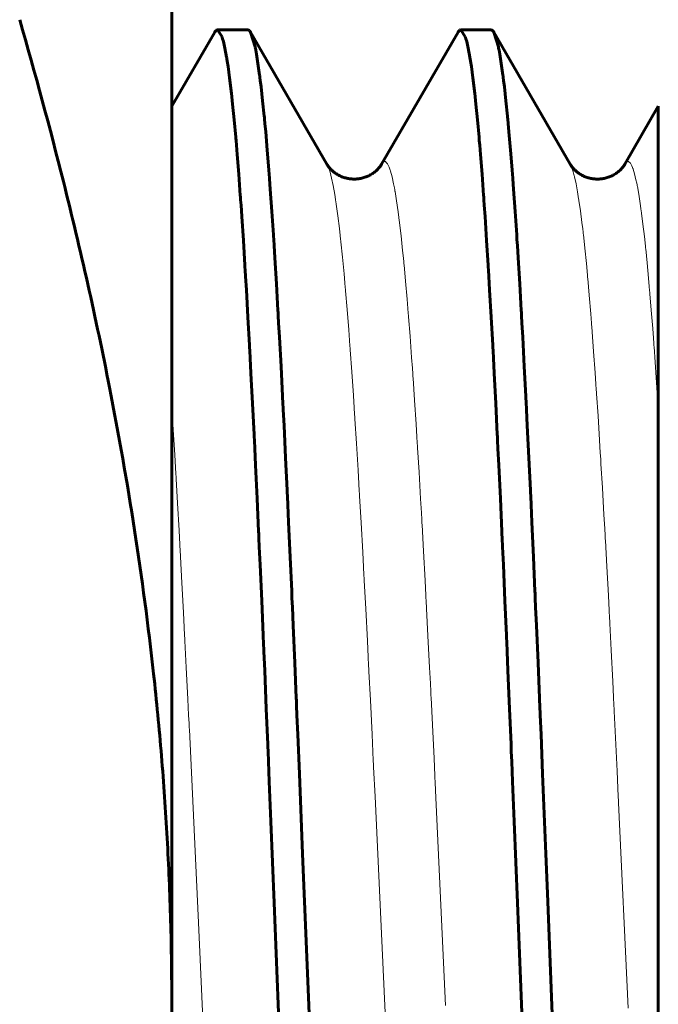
# Model space of a CAD drawing. Header units: millimetres. Extents: x 0 to 297, y 0 to 420.
# Tile 10 of 23: x 265.37 to 266.68, y 116.3 to 118.32. Entities that reach past the tile are written whole.
import ezdxf

# ---------------------------------------------------------------- set-up
doc = ezdxf.new("R2010")
doc.units = ezdxf.units.MM
doc.linetypes.add('K5LT_BASIC', pattern=[0])
doc.linetypes.add('K5LT_THIN', pattern=[0])
doc.layers.add('Системный слой', color=7, linetype='Continuous')

# ---------------------------------------------------------------- blocks, each defined once
blk = doc.blocks.new('U20')
at = {"layer": 'Системный слой', "color": 150, "linetype": 'K5LT_BASIC', "lineweight": 60, "true_color": 0x0080ff}
for p, q in [((265.7708, 118.2945), (265.7726, 118.2972)), ((265.7726, 118.2972), (265.7736, 118.2981)), ((265.7736, 118.2982), (265.7738, 118.2983)), ((265.7736, 118.2981), (265.7736, 118.2982)), ((265.7738, 118.2983), (265.774, 118.2985)), ((265.774, 118.2985), (265.7745, 118.2988)), ((265.7745, 118.2988), (265.7756, 118.2992)), ((265.7756, 118.2992), (265.7763, 118.2993)), ((265.7763, 118.2993), (265.7858, 118.285)), ((265.7858, 118.285), (265.786, 118.2845)), ((265.786, 118.2845), (265.7863, 118.2832)), ((265.7863, 118.2832), (265.7871, 118.2807)), ((266.2708, 118.2945), (266.2726, 118.2972)), ((266.2726, 118.2972), (266.2736, 118.2981)), ((266.2736, 118.2982), (266.2738, 118.2983)), ((266.2736, 118.2981), (266.2736, 118.2982)), ((266.2738, 118.2983), (266.274, 118.2985)), ((266.274, 118.2985), (266.2745, 118.2988)), ((266.2745, 118.2988), (266.2756, 118.2992)), ((266.2756, 118.2992), (266.2763, 118.2993)), ((266.2763, 118.2993), (266.2858, 118.285)), ((266.2858, 118.285), (266.286, 118.2845)), ((266.286, 118.2845), (266.2863, 118.2832)), ((266.2863, 118.2832), (266.2871, 118.2807)), ((265.7871, 118.2807), (265.7887, 118.275)), ((265.7887, 118.275), (265.7918, 118.2614)), ((266.2871, 118.2807), (266.2887, 118.275)), ((266.2887, 118.275), (266.2918, 118.2614)), ((265.7918, 118.2614), (265.7952, 118.2431)), ((265.7952, 118.2431), (265.7954, 118.2419)), ((265.7954, 118.2419), (265.7958, 118.2395)), ((266.2918, 118.2614), (266.2952, 118.2431)), ((266.2952, 118.2431), (266.2954, 118.2419)), ((266.2954, 118.2419), (266.2958, 118.2395)), ((265.7958, 118.2395), (265.7966, 118.2345)), ((265.7966, 118.2345), (265.7982, 118.224)), ((265.7982, 118.224), (265.8014, 118.2007)), ((266.2958, 118.2395), (266.2966, 118.2345)), ((266.2966, 118.2345), (266.2982, 118.224)), ((266.2982, 118.224), (266.3014, 118.2007)), ((265.8014, 118.2007), (265.8046, 118.174)), ((266.3014, 118.2007), (266.3046, 118.174)), ((265.8046, 118.174), (265.8048, 118.1722)), ((265.8048, 118.1722), (265.8052, 118.1687)), ((265.8052, 118.1687), (265.806, 118.1615)), ((265.806, 118.1615), (265.8076, 118.1465)), ((266.3046, 118.174), (266.3048, 118.1722)), ((266.3048, 118.1722), (266.3052, 118.1687)), ((266.3052, 118.1687), (266.306, 118.1615)), ((266.306, 118.1615), (266.3076, 118.1465)), ((265.8076, 118.1465), (265.8108, 118.1142)), ((266.3076, 118.1465), (266.3108, 118.1142)), ((265.8108, 118.1142), (265.814, 118.0788)), ((266.3108, 118.1142), (266.314, 118.0788)), ((265.814, 118.0788), (265.8142, 118.0765)), ((265.8142, 118.0765), (265.8146, 118.0718)), ((265.8146, 118.0718), (265.8154, 118.0624)), ((265.8154, 118.0624), (265.817, 118.0431)), ((266.314, 118.0788), (266.3142, 118.0765)), ((266.3142, 118.0765), (266.3146, 118.0718)), ((266.3146, 118.0718), (266.3154, 118.0624)), ((266.3154, 118.0624), (266.317, 118.0431)), ((265.817, 118.0431), (265.8202, 118.0023)), ((266.317, 118.0431), (266.3202, 118.0023)), ((265.8202, 118.0023), (265.8234, 117.9587)), ((266.3202, 118.0023), (266.3234, 117.9587)), ((265.8234, 117.9587), (265.8236, 117.9559)), ((266.3234, 117.9587), (266.3236, 117.9559)), ((265.8236, 117.9559), (265.824, 117.9502)), ((265.824, 117.9502), (265.8248, 117.9388)), ((265.8248, 117.9388), (265.8264, 117.9154)), ((266.3236, 117.9559), (266.324, 117.9502)), ((266.324, 117.9502), (266.3248, 117.9388)), ((266.3248, 117.9388), (266.3264, 117.9154)), ((265.8264, 117.9154), (265.8296, 117.8666)), ((266.3264, 117.9154), (266.3296, 117.8666)), ((265.8296, 117.8666), (265.8328, 117.8155)), ((266.3296, 117.8666), (266.3328, 117.8155)), ((265.8328, 117.8155), (265.833, 117.8122)), ((265.833, 117.8122), (265.8334, 117.8056)), ((265.8334, 117.8056), (265.8342, 117.7922)), ((266.3328, 117.8155), (266.333, 117.8122)), ((266.333, 117.8122), (266.3334, 117.8056)), ((266.3334, 117.8056), (266.3342, 117.7922)), ((265.8342, 117.7922), (265.8358, 117.765)), ((266.3342, 117.7922), (266.3358, 117.765)), ((265.8358, 117.765), (265.839, 117.7088)), ((266.3358, 117.765), (266.339, 117.7088)), ((265.839, 117.7088), (265.8422, 117.6512)), ((266.339, 117.7088), (266.3422, 117.6512)), ((265.8422, 117.6512), (265.8424, 117.6474)), ((265.8424, 117.6474), (265.8428, 117.6399)), ((265.8428, 117.6399), (265.8436, 117.6248)), ((266.3422, 117.6512), (266.3424, 117.6474)), ((266.3424, 117.6474), (266.3428, 117.6399)), ((266.3428, 117.6399), (266.3436, 117.6248)), ((265.8436, 117.6248), (265.8452, 117.5941)), ((266.3436, 117.6248), (266.3452, 117.5941)), ((265.8452, 117.5941), (265.8485, 117.5312)), ((266.3452, 117.5941), (266.3485, 117.5312)), ((265.8485, 117.5312), (265.8516, 117.4679)), ((266.3485, 117.5312), (266.3516, 117.4679)), ((265.8516, 117.4679), (265.8518, 117.4638)), ((265.8518, 117.4638), (265.8522, 117.4555)), ((265.8522, 117.4555), (265.853, 117.4388)), ((266.3516, 117.4679), (266.3518, 117.4638)), ((266.3518, 117.4638), (266.3522, 117.4555)), ((266.3522, 117.4555), (266.353, 117.4388)), ((265.853, 117.4388), (265.8546, 117.405)), ((266.353, 117.4388), (266.3546, 117.405)), ((265.8546, 117.405), (265.8579, 117.3362)), ((266.3546, 117.405), (266.3579, 117.3362)), ((265.8579, 117.3362), (265.861, 117.2684)), ((266.3579, 117.3362), (266.361, 117.2684)), ((265.861, 117.2684), (265.8612, 117.2639)), ((265.8612, 117.2639), (265.8616, 117.2549)), ((265.8616, 117.2549), (265.8624, 117.2368)), ((266.361, 117.2684), (266.3612, 117.2639)), ((266.3612, 117.2639), (266.3616, 117.2549)), ((266.3616, 117.2549), (266.3624, 117.2368)), ((265.8624, 117.2368), (265.8641, 117.2003)), ((266.3624, 117.2368), (266.3641, 117.2003)), ((265.8641, 117.2003), (265.8673, 117.1263)), ((266.3641, 117.2003), (266.3673, 117.1263)), ((265.8673, 117.1263), (265.8704, 117.0553)), ((266.3673, 117.1263), (266.3704, 117.0553)), ((265.8704, 117.0553), (265.8706, 117.0505)), ((265.8706, 117.0505), (265.871, 117.0409)), ((266.3704, 117.0553), (266.3706, 117.0505)), ((266.3706, 117.0505), (266.371, 117.0409)), ((265.871, 117.0409), (265.8719, 117.0216)), ((266.371, 117.0409), (266.3719, 117.0216)), ((265.8719, 117.0216), (265.8735, 116.9827)), ((266.3719, 117.0216), (266.3735, 116.9827)), ((265.8735, 116.9827), (265.8768, 116.9042)), ((266.3735, 116.9827), (266.3768, 116.9042)), ((265.8768, 116.9042), (265.8798, 116.8317)), ((266.3768, 116.9042), (266.3798, 116.8317)), ((265.8798, 116.8317), (265.88, 116.8266)), ((265.88, 116.8266), (265.8804, 116.8164)), ((266.3798, 116.8317), (266.38, 116.8266)), ((266.38, 116.8266), (266.3804, 116.8164)), ((265.8804, 116.8164), (265.8813, 116.796)), ((266.3804, 116.8164), (266.3813, 116.796)), ((265.8813, 116.796), (265.883, 116.755)), ((266.3813, 116.796), (266.383, 116.755)), ((265.883, 116.755), (265.8863, 116.6725)), ((266.383, 116.755), (266.3863, 116.6725)), ((265.8863, 116.6725), (265.893, 116.5055)), ((266.3863, 116.6725), (266.393, 116.5055)), ((265.893, 116.5055), (265.9034, 116.2456)), ((266.393, 116.5055), (266.4034, 116.2456))]:
    blk.add_line(p, q, dxfattribs=at)
blk = doc.blocks.new('U21')
at = {"layer": 'Системный слой', "color": 150, "linetype": 'K5LT_BASIC', "lineweight": 60, "true_color": 0x0080ff}
for p, q in [((265.8388, 118.2993), (265.8406, 118.2987)), ((265.8406, 118.2987), (265.8415, 118.2981)), ((265.8415, 118.2981), (265.8416, 118.298)), ((265.8416, 118.298), (265.8417, 118.2979)), ((265.8417, 118.2979), (265.842, 118.2976)), ((265.842, 118.2976), (265.8425, 118.297)), ((265.8425, 118.297), (265.8436, 118.2956)), ((265.8436, 118.2956), (265.8442, 118.2945)), ((265.8442, 118.2945), (265.8537, 118.264)), ((266.3388, 118.2993), (266.3406, 118.2987)), ((266.3406, 118.2987), (266.3415, 118.2981)), ((266.3415, 118.2981), (266.3416, 118.298)), ((266.3416, 118.298), (266.3417, 118.2979)), ((266.3417, 118.2979), (266.342, 118.2976)), ((266.342, 118.2976), (266.3425, 118.297)), ((266.3425, 118.297), (266.3436, 118.2956)), ((266.3436, 118.2956), (266.3442, 118.2945)), ((266.3442, 118.2945), (266.3537, 118.264)), ((265.8537, 118.264), (265.8539, 118.263)), ((265.8539, 118.263), (265.8543, 118.2612)), ((266.3537, 118.264), (266.3539, 118.263)), ((266.3539, 118.263), (266.3543, 118.2612)), ((265.8543, 118.2612), (265.8551, 118.2573)), ((265.8551, 118.2573), (265.8566, 118.249)), ((265.8566, 118.249), (265.8597, 118.2302)), ((266.3543, 118.2612), (266.3551, 118.2573)), ((266.3551, 118.2573), (266.3566, 118.249)), ((266.3566, 118.249), (266.3597, 118.2302)), ((265.8597, 118.2302), (265.8631, 118.2061)), ((266.3597, 118.2302), (266.3631, 118.2061)), ((265.8631, 118.2061), (265.8633, 118.2046)), ((265.8633, 118.2046), (265.8637, 118.2015)), ((265.8637, 118.2015), (265.8645, 118.1952)), ((266.3631, 118.2061), (266.3633, 118.2046)), ((266.3633, 118.2046), (266.3637, 118.2015)), ((266.3637, 118.2015), (266.3645, 118.1952)), ((265.8645, 118.1952), (265.8661, 118.1821)), ((265.8661, 118.1821), (265.8693, 118.1535)), ((266.3645, 118.1952), (266.3661, 118.1821)), ((266.3661, 118.1821), (266.3693, 118.1535)), ((265.8693, 118.1535), (265.8726, 118.1217)), ((266.3693, 118.1535), (266.3726, 118.1217)), ((265.8726, 118.1217), (265.8728, 118.1196)), ((266.3726, 118.1217), (266.3728, 118.1196)), ((265.8728, 118.1196), (265.8732, 118.1154)), ((265.8732, 118.1154), (265.874, 118.1069)), ((265.874, 118.1069), (265.8756, 118.0893)), ((266.3728, 118.1196), (266.3732, 118.1154)), ((266.3732, 118.1154), (266.374, 118.1069)), ((266.374, 118.1069), (266.3756, 118.0893)), ((265.8756, 118.0893), (265.8787, 118.0521)), ((266.3756, 118.0893), (266.3787, 118.0521)), ((265.8787, 118.0521), (265.882, 118.0118)), ((266.3787, 118.0521), (266.382, 118.0118)), ((265.882, 118.0118), (265.8822, 118.0092)), ((265.8822, 118.0092), (265.8826, 118.004)), ((265.8826, 118.004), (265.8834, 117.9933)), ((266.382, 118.0118), (266.3822, 118.0092)), ((266.3822, 118.0092), (266.3826, 118.004)), ((266.3826, 118.004), (266.3834, 117.9933)), ((265.8834, 117.9933), (265.885, 117.9716)), ((266.3834, 117.9933), (266.385, 117.9716)), ((265.885, 117.9716), (265.8882, 117.9261)), ((266.385, 117.9716), (266.3882, 117.9261)), ((265.8882, 117.9261), (265.8914, 117.878)), ((266.3882, 117.9261), (266.3914, 117.878)), ((265.8914, 117.878), (265.8916, 117.8749)), ((266.3914, 117.878), (266.3916, 117.8749)), ((265.8916, 117.8749), (265.892, 117.8687)), ((265.892, 117.8687), (265.8928, 117.8561)), ((266.3916, 117.8749), (266.392, 117.8687)), ((266.392, 117.8687), (266.3928, 117.8561)), ((265.8928, 117.8561), (265.8944, 117.8305)), ((266.3928, 117.8561), (266.3944, 117.8305)), ((265.8944, 117.8305), (265.8976, 117.7773)), ((266.3944, 117.8305), (266.3976, 117.7773)), ((265.8976, 117.7773), (265.9008, 117.7223)), ((266.3976, 117.7773), (266.4008, 117.7223)), ((265.9008, 117.7223), (265.901, 117.7187)), ((265.901, 117.7187), (265.9014, 117.7115)), ((266.4008, 117.7223), (266.401, 117.7187)), ((266.401, 117.7187), (266.4014, 117.7115)), ((265.9014, 117.7115), (265.9022, 117.6971)), ((265.9022, 117.6971), (265.9038, 117.6679)), ((266.4014, 117.7115), (266.4022, 117.6971)), ((266.4022, 117.6971), (266.4038, 117.6679)), ((265.9038, 117.6679), (265.907, 117.6077)), ((266.4038, 117.6679), (266.407, 117.6077)), ((265.907, 117.6077), (265.9102, 117.5466)), ((266.407, 117.6077), (266.4102, 117.5466)), ((265.9102, 117.5466), (265.9104, 117.5426)), ((265.9104, 117.5426), (265.9108, 117.5347)), ((265.9108, 117.5347), (265.9116, 117.5186)), ((266.4102, 117.5466), (266.4104, 117.5426)), ((266.4104, 117.5426), (266.4108, 117.5347)), ((266.4108, 117.5347), (266.4116, 117.5186)), ((265.9116, 117.5186), (265.9132, 117.4861)), ((266.4116, 117.5186), (266.4132, 117.4861)), ((265.9132, 117.4861), (265.9164, 117.4196)), ((266.4132, 117.4861), (266.4164, 117.4196)), ((265.9164, 117.4196), (265.9196, 117.3536)), ((266.4164, 117.4196), (266.4196, 117.3536)), ((265.9196, 117.3536), (265.9198, 117.3492)), ((266.4196, 117.3536), (266.4198, 117.3492)), ((265.9198, 117.3492), (265.9202, 117.3405)), ((265.9202, 117.3405), (265.921, 117.323)), ((266.4198, 117.3492), (266.4202, 117.3405)), ((266.4202, 117.3405), (266.421, 117.323)), ((265.921, 117.323), (265.9226, 117.2876)), ((266.421, 117.323), (266.4226, 117.2876)), ((265.9226, 117.2876), (265.9259, 117.2156)), ((266.4226, 117.2876), (266.4259, 117.2156)), ((265.9259, 117.2156), (265.929, 117.1458)), ((266.4259, 117.2156), (266.429, 117.1458)), ((265.929, 117.1458), (265.9292, 117.1411)), ((265.9292, 117.1411), (265.9296, 117.1317)), ((265.9296, 117.1317), (265.9304, 117.1129)), ((266.429, 117.1458), (266.4292, 117.1411)), ((266.4292, 117.1411), (266.4296, 117.1317)), ((266.4296, 117.1317), (266.4304, 117.1129)), ((265.9304, 117.1129), (265.9321, 117.075)), ((266.4304, 117.1129), (266.4321, 117.075)), ((265.9321, 117.075), (265.9353, 116.9983)), ((266.4321, 117.075), (266.4353, 116.9983)), ((265.9353, 116.9983), (265.9384, 116.9262)), ((266.4353, 116.9983), (266.4384, 116.9262)), ((265.9384, 116.9262), (265.9386, 116.9212)), ((265.9386, 116.9212), (265.939, 116.9113)), ((265.939, 116.9113), (265.9398, 116.8913)), ((266.4384, 116.9262), (266.4386, 116.9212)), ((266.4386, 116.9212), (266.439, 116.9113)), ((266.439, 116.9113), (266.4398, 116.8913)), ((265.9398, 116.8913), (265.9415, 116.8512)), ((266.4398, 116.8913), (266.4415, 116.8512)), ((265.9415, 116.8512), (265.9448, 116.7703)), ((266.4415, 116.8512), (266.4448, 116.7703)), ((265.9448, 116.7703), (265.9515, 116.6062)), ((266.4448, 116.7703), (266.4515, 116.6062)), ((265.9515, 116.6062), (265.9554, 116.5085)), ((266.4515, 116.6062), (266.4554, 116.5085)), ((265.9554, 116.5085), (265.9633, 116.3119)), ((266.4554, 116.5085), (266.4633, 116.3119)), ((265.9633, 116.3119), (265.9789, 115.9202)), ((266.4633, 116.3119), (266.4789, 115.9202))]:
    blk.add_line(p, q, dxfattribs=at)
blk = doc.blocks.new('U30')
at = {"layer": 'Системный слой', "color": 7, "linetype": 'K5LT_THIN', "lineweight": 18}
for p, q in [((266.1167, 118.0272), (266.1137, 118.0232)), ((266.1199, 118.0286), (266.1167, 118.0272)), ((266.1215, 118.0284), (266.1199, 118.0286)), ((266.1223, 118.028), (266.1215, 118.0284)), ((266.1226, 118.0277), (266.1223, 118.028)), ((266.1228, 118.0275), (266.1226, 118.0277)), ((266.126, 118.0238), (266.1228, 118.0275)), ((266.1291, 118.0173), (266.126, 118.0238)), ((266.6165, 118.0269), (266.6137, 118.0232)), ((266.6194, 118.0286), (266.6165, 118.0269)), ((266.6209, 118.0285), (266.6194, 118.0286)), ((266.6216, 118.0283), (266.6209, 118.0285)), ((266.622, 118.0281), (266.6216, 118.0283)), ((266.6222, 118.028), (266.622, 118.0281)), ((266.6251, 118.0251), (266.6222, 118.028)), ((266.628, 118.0199), (266.6251, 118.0251)), ((266.6295, 118.0163), (266.628, 118.0199)), ((266.1307, 118.013), (266.1291, 118.0173)), ((266.1315, 118.0106), (266.1307, 118.013)), ((266.1319, 118.0094), (266.1315, 118.0106)), ((266.1321, 118.0087), (266.1319, 118.0094)), ((266.1352, 117.9971), (266.1321, 118.0087)), ((266.6302, 118.0144), (266.6295, 118.0163)), ((266.6306, 118.0133), (266.6302, 118.0144)), ((266.6308, 118.0128), (266.6306, 118.0133)), ((266.6337, 118.0032), (266.6308, 118.0128)), ((266.6366, 117.991), (266.6337, 118.0032)), ((266.1384, 117.9827), (266.1352, 117.9971)), ((266.14, 117.9745), (266.1384, 117.9827)), ((266.6381, 117.9841), (266.6366, 117.991)), ((266.6388, 117.9804), (266.6381, 117.9841)), ((266.6392, 117.9785), (266.6388, 117.9804)), ((266.6394, 117.9776), (266.6392, 117.9785)), ((266.1408, 117.9701), (266.14, 117.9745)), ((266.1412, 117.9679), (266.1408, 117.9701)), ((266.1414, 117.9668), (266.1412, 117.9679)), ((266.1445, 117.9475), (266.1414, 117.9668)), ((266.6423, 117.9613), (266.6394, 117.9776)), ((266.6452, 117.9425), (266.6423, 117.9613)), ((266.1477, 117.9253), (266.1445, 117.9475)), ((266.6467, 117.9322), (266.6452, 117.9425)), ((266.1492, 117.9133), (266.1477, 117.9253)), ((266.6475, 117.9268), (266.6467, 117.9322)), ((266.6478, 117.9241), (266.6475, 117.9268)), ((266.648, 117.9227), (266.6478, 117.9241)), ((266.6509, 117.9002), (266.648, 117.9227)), ((266.15, 117.9071), (266.1492, 117.9133)), ((266.1504, 117.9039), (266.15, 117.9071)), ((266.1506, 117.9023), (266.1504, 117.9039)), ((266.1537, 117.8756), (266.1506, 117.9023)), ((266.6538, 117.8748), (266.6509, 117.9002)), ((266.1569, 117.8461), (266.1537, 117.8756)), ((266.6553, 117.8612), (266.6538, 117.8748)), ((266.6561, 117.8543), (266.6553, 117.8612)), ((266.1585, 117.8303), (266.1569, 117.8461)), ((266.6564, 117.8507), (266.6561, 117.8543)), ((266.6566, 117.849), (266.6564, 117.8507)), ((266.6595, 117.8204), (266.6566, 117.849)), ((266.1593, 117.8223), (266.1585, 117.8303)), ((266.1597, 117.8182), (266.1593, 117.8223)), ((266.1599, 117.8161), (266.1597, 117.8182)), ((266.6624, 117.7887), (266.6595, 117.8204)), ((266.163, 117.7826), (266.1599, 117.8161)), ((266.1662, 117.7459), (266.163, 117.7826)), ((266.6639, 117.7721), (266.6624, 117.7887)), ((266.6647, 117.7636), (266.6639, 117.7721)), ((266.665, 117.7593), (266.6647, 117.7636)), ((266.6652, 117.7571), (266.665, 117.7593)), ((266.6681, 117.7229), (266.6652, 117.7571)), ((266.1677, 117.7267), (266.1662, 117.7459)), ((266.1685, 117.7169), (266.1677, 117.7267)), ((266.1689, 117.7119), (266.1685, 117.7169)), ((266.671, 117.6853), (266.6681, 117.7229)), ((266.1691, 117.7094), (266.1689, 117.7119)), ((266.1722, 117.6696), (266.1691, 117.7094)), ((266.6725, 117.6657), (266.671, 117.6853)), ((266.1754, 117.6262), (266.1722, 117.6696)), ((266.6733, 117.6557), (266.6725, 117.6657)), ((266.6736, 117.6507), (266.6733, 117.6557)), ((266.6738, 117.6482), (266.6736, 117.6507)), ((266.6825, 117.5221), (266.6738, 117.6482)), ((266.177, 117.6038), (266.1754, 117.6262)), ((266.1778, 117.5923), (266.177, 117.6038)), ((266.1782, 117.5866), (266.1778, 117.5923)), ((266.1784, 117.5837), (266.1782, 117.5866)), ((266.1815, 117.5383), (266.1784, 117.5837)), ((266.1847, 117.4887), (266.1815, 117.5383)), ((265.6854, 117.4773), (265.6825, 117.5221)), ((265.6885, 117.4263), (265.6854, 117.4773)), ((266.1863, 117.4632), (266.1847, 117.4887)), ((266.1871, 117.4503), (266.1863, 117.4632)), ((266.1875, 117.4438), (266.1871, 117.4503)), ((266.1877, 117.4406), (266.1875, 117.4438)), ((266.1907, 117.3904), (266.1877, 117.4406)), ((265.6901, 117.4002), (265.6885, 117.4263)), ((265.6909, 117.387), (265.6901, 117.4002)), ((265.6913, 117.3803), (265.6909, 117.387)), ((265.6915, 117.377), (265.6913, 117.3803)), ((265.6944, 117.3265), (265.6915, 117.377)), ((266.1939, 117.3353), (266.1907, 117.3904)), ((266.1955, 117.307), (266.1939, 117.3353)), ((265.6976, 117.2704), (265.6944, 117.3265)), ((266.1963, 117.2928), (266.1955, 117.307)), ((266.1967, 117.2856), (266.1963, 117.2928)), ((265.6991, 117.2418), (265.6976, 117.2704)), ((266.1969, 117.282), (266.1967, 117.2856)), ((266.1999, 117.2282), (266.1969, 117.282)), ((265.6999, 117.2273), (265.6991, 117.2418)), ((265.7003, 117.22), (265.6999, 117.2273)), ((265.7005, 117.2164), (265.7003, 117.22)), ((265.7034, 117.1629), (265.7005, 117.2164)), ((266.2031, 117.168), (266.1999, 117.2282)), ((265.7066, 117.1021), (265.7034, 117.1629)), ((266.2048, 117.1373), (266.2031, 117.168)), ((266.2056, 117.1218), (266.2048, 117.1373)), ((266.206, 117.1141), (266.2056, 117.1218)), ((266.2062, 117.1102), (266.206, 117.1141)), ((266.2091, 117.0541), (266.2062, 117.1102)), ((265.7082, 117.0712), (265.7066, 117.1021)), ((265.709, 117.0557), (265.7082, 117.0712)), ((265.7094, 117.0478), (265.709, 117.0557)), ((265.7096, 117.0439), (265.7094, 117.0478)), ((266.2124, 116.9893), (266.2091, 117.0541)), ((265.7124, 116.9889), (265.7096, 117.0439)), ((265.7156, 116.9238), (265.7124, 116.9889)), ((266.214, 116.9564), (266.2124, 116.9893)), ((266.2148, 116.9398), (266.214, 116.9564)), ((266.2152, 116.9315), (266.2148, 116.9398)), ((266.2154, 116.9274), (266.2152, 116.9315)), ((266.2182, 116.871), (266.2154, 116.9274)), ((265.7172, 116.8909), (265.7156, 116.9238)), ((265.718, 116.8743), (265.7172, 116.8909)), ((265.7184, 116.866), (265.718, 116.8743)), ((265.7186, 116.8618), (265.7184, 116.866)), ((266.2216, 116.8018), (266.2182, 116.871)), ((265.7381, 116.45), (265.7186, 116.8618)), ((266.2232, 116.7669), (266.2216, 116.8018)), ((266.2241, 116.7493), (266.2232, 116.7669)), ((266.2245, 116.7405), (266.2241, 116.7493)), ((266.2247, 116.7361), (266.2245, 116.7405)), ((266.2452, 116.2948), (266.2247, 116.7361)), ((265.7511, 116.167), (265.7381, 116.45))]:
    blk.add_line(p, q, dxfattribs=at)
blk = doc.blocks.new('U31')
at = {"layer": 'Системный слой', "color": 7, "linetype": 'K5LT_THIN', "lineweight": 18}
for p, q in [((266.0045, 118.0163), (266.0013, 118.0232)), ((266.5043, 118.0169), (266.5013, 118.0232)), ((266.0078, 118.0064), (266.0045, 118.0163)), ((266.0094, 118.0004), (266.0078, 118.0064)), ((266.0102, 117.9971), (266.0094, 118.0004)), ((266.5074, 118.0077), (266.5043, 118.0169)), ((266.5089, 118.0022), (266.5074, 118.0077)), ((266.5097, 117.9992), (266.5089, 118.0022)), ((266.5101, 117.9976), (266.5097, 117.9992)), ((266.0106, 117.9954), (266.0102, 117.9971)), ((266.0109, 117.9945), (266.0106, 117.9954)), ((266.0141, 117.979), (266.0109, 117.9945)), ((266.0174, 117.9607), (266.0141, 117.979)), ((266.5103, 117.9968), (266.5101, 117.9976)), ((266.5134, 117.9829), (266.5103, 117.9968)), ((266.5165, 117.9662), (266.5134, 117.9829)), ((266.019, 117.9504), (266.0174, 117.9607)), ((266.518, 117.9569), (266.5165, 117.9662)), ((266.0199, 117.945), (266.019, 117.9504)), ((266.0203, 117.9423), (266.0199, 117.945)), ((266.0205, 117.9409), (266.0203, 117.9423)), ((266.0237, 117.9173), (266.0205, 117.9409)), ((266.5188, 117.9521), (266.518, 117.9569)), ((266.5192, 117.9496), (266.5188, 117.9521)), ((266.5194, 117.9483), (266.5192, 117.9496)), ((266.5224, 117.9271), (266.5194, 117.9483)), ((266.5255, 117.9032), (266.5224, 117.9271)), ((266.027, 117.8907), (266.0237, 117.9173)), ((266.5271, 117.8903), (266.5255, 117.9032)), ((266.0286, 117.8764), (266.027, 117.8907)), ((266.5278, 117.8836), (266.5271, 117.8903)), ((266.5282, 117.8802), (266.5278, 117.8836)), ((266.5284, 117.8785), (266.5282, 117.8802)), ((266.5315, 117.8504), (266.5284, 117.8785)), ((266.0295, 117.869), (266.0286, 117.8764)), ((266.0299, 117.8653), (266.0295, 117.869)), ((266.0301, 117.8634), (266.0299, 117.8653)), ((266.0333, 117.832), (266.0301, 117.8634)), ((266.5346, 117.8194), (266.5315, 117.8504)), ((266.0366, 117.7976), (266.0333, 117.832)), ((266.5361, 117.803), (266.5346, 117.8194)), ((266.0383, 117.7795), (266.0366, 117.7976)), ((266.5369, 117.7946), (266.5361, 117.803)), ((266.0391, 117.7701), (266.0383, 117.7795)), ((266.5373, 117.7903), (266.5369, 117.7946)), ((266.5375, 117.7882), (266.5373, 117.7903)), ((266.5405, 117.7537), (266.5375, 117.7882)), ((266.0395, 117.7654), (266.0391, 117.7701)), ((266.0397, 117.763), (266.0395, 117.7654)), ((266.0429, 117.7245), (266.0397, 117.763)), ((266.5436, 117.716), (266.5405, 117.7537)), ((266.0462, 117.6827), (266.0429, 117.7245)), ((266.5452, 117.6963), (266.5436, 117.716)), ((266.546, 117.6863), (266.5452, 117.6963)), ((266.0479, 117.6609), (266.0462, 117.6827)), ((266.5463, 117.6812), (266.546, 117.6863)), ((266.5465, 117.6786), (266.5463, 117.6812)), ((266.5495, 117.6383), (266.5465, 117.6786)), ((266.0487, 117.6498), (266.0479, 117.6609)), ((266.0491, 117.6442), (266.0487, 117.6498)), ((266.0493, 117.6414), (266.0491, 117.6442)), ((266.0525, 117.5964), (266.0493, 117.6414)), ((266.5527, 117.5943), (266.5495, 117.6383)), ((266.0558, 117.5477), (266.0525, 117.5964)), ((266.5542, 117.5715), (266.5527, 117.5943)), ((266.555, 117.56), (266.5542, 117.5715)), ((266.5554, 117.5541), (266.555, 117.56)), ((266.5556, 117.5512), (266.5554, 117.5541)), ((266.0575, 117.5226), (266.0558, 117.5477)), ((266.5586, 117.5058), (266.5556, 117.5512)), ((266.0583, 117.5098), (266.0575, 117.5226)), ((266.0587, 117.5034), (266.0583, 117.5098)), ((266.0589, 117.5001), (266.0587, 117.5034)), ((266.0621, 117.4496), (266.0589, 117.5001)), ((266.5617, 117.456), (266.5586, 117.5058)), ((266.5633, 117.4304), (266.5617, 117.456)), ((266.0654, 117.3947), (266.0621, 117.4496)), ((266.5641, 117.4174), (266.5633, 117.4304)), ((266.5645, 117.4109), (266.5641, 117.4174)), ((266.0671, 117.3665), (266.0654, 117.3947)), ((266.5647, 117.4076), (266.5645, 117.4109)), ((266.5676, 117.3579), (266.5647, 117.4076)), ((266.0679, 117.3522), (266.0671, 117.3665)), ((266.0683, 117.345), (266.0679, 117.3522)), ((266.5707, 117.3028), (266.5676, 117.3579)), ((266.0685, 117.3414), (266.0683, 117.345)), ((266.0717, 117.2864), (266.0685, 117.3414)), ((266.5723, 117.2746), (266.5707, 117.3028)), ((266.075, 117.2258), (266.0717, 117.2864)), ((266.5731, 117.2604), (266.5723, 117.2746)), ((266.5735, 117.2532), (266.5731, 117.2604)), ((266.5737, 117.2497), (266.5735, 117.2532)), ((266.5766, 117.1967), (266.5737, 117.2497)), ((266.0767, 117.1949), (266.075, 117.2258)), ((266.0775, 117.1792), (266.0767, 117.1949)), ((266.5798, 117.1368), (266.5766, 117.1967)), ((266.078, 117.1714), (266.0775, 117.1792)), ((266.0782, 117.1675), (266.078, 117.1714)), ((266.0812, 117.1094), (266.0782, 117.1675)), ((266.5814, 117.1063), (266.5798, 117.1368)), ((266.0846, 117.0437), (266.0812, 117.1094)), ((266.5822, 117.091), (266.5814, 117.1063)), ((266.5826, 117.0833), (266.5822, 117.091)), ((266.5828, 117.0794), (266.5826, 117.0833)), ((266.5856, 117.0246), (266.5828, 117.0794)), ((266.0863, 117.0103), (266.0846, 117.0437)), ((266.0871, 116.9935), (266.0863, 117.0103)), ((266.5888, 116.9603), (266.5856, 117.0246)), ((266.0876, 116.9851), (266.0871, 116.9935)), ((266.0878, 116.9809), (266.0876, 116.9851)), ((266.0907, 116.9216), (266.0878, 116.9809)), ((266.5904, 116.9278), (266.5888, 116.9603)), ((266.5912, 116.9114), (266.5904, 116.9278)), ((266.0942, 116.8513), (266.0907, 116.9216)), ((266.5916, 116.9032), (266.5912, 116.9114)), ((266.5918, 116.8991), (266.5916, 116.9032)), ((266.5945, 116.8443), (266.5918, 116.8991)), ((266.0959, 116.8157), (266.0942, 116.8513)), ((266.5978, 116.7759), (266.5945, 116.8443)), ((266.0967, 116.7978), (266.0959, 116.8157)), ((266.0972, 116.7888), (266.0967, 116.7978)), ((266.0974, 116.7844), (266.0972, 116.7888)), ((266.1003, 116.7239), (266.0974, 116.7844)), ((266.5994, 116.7414), (266.5978, 116.7759)), ((266.6003, 116.724), (266.5994, 116.7414)), ((266.1196, 116.3087), (266.1003, 116.7239)), ((266.6007, 116.7154), (266.6003, 116.724)), ((266.6009, 116.711), (266.6007, 116.7154)), ((266.6205, 116.2893), (266.6009, 116.711)), ((266.132, 116.0399), (266.1196, 116.3087))]:
    blk.add_line(p, q, dxfattribs=at)

msp = doc.modelspace()

# ---------------------------------------------------------------- linework, layer by layer
at = {"layer": 'Системный слой', "color": 150, "linetype": 'K5LT_BASIC', "lineweight": 60, "true_color": 0x0080ff}
for p, q in [((265.6825, 119.3304), (265.6825, 116.2993)), ((265.7708, 118.2945), (265.6825, 118.142)), ((265.7763, 118.2993), (265.8388, 118.2993)), ((266.0013, 118.0232), (265.8442, 118.2945)), ((266.2708, 118.2945), (266.1137, 118.0232)), ((266.2763, 118.2993), (266.3388, 118.2993)), ((266.5013, 118.0232), (266.3442, 118.2945)), ((266.6825, 118.142), (266.6137, 118.0232)), ((266.6825, 117.5221), (266.6825, 118.142)), ((266.6825, 115.0764), (266.6825, 117.5221)), ((265.6825, 116.2993), (265.6825, 113.2682))]:
    msp.add_line(p, q, dxfattribs=at)
for points, knots in [([(265.6825, 116.2993), (265.6825, 116.3556), (265.6809, 116.4686), (265.6738, 116.6384), (265.6621, 116.8076), (265.6417, 117.0189), (265.6081, 117.2717), (265.5486, 117.6094), (265.4696, 117.9593), (265.4018, 118.2096), (265.3699, 118.32)], [0, 0, 0, 0, 1.818464, 3.636928, 5.455392, 7.273856, 10.465691, 13.657526, 18.304216, 22, 22, 22, 22]), ([(266.1137, 118.0232), (266.1128, 118.0217), (266.1118, 118.02), (266.1086, 118.0158), (266.1069, 118.0138), (266.1028, 118.0098), (266.1007, 118.008), (266.0961, 118.0045), (266.0938, 118.0029), (266.0887, 118.0001), (266.0862, 117.9988), (266.0809, 117.9966), (266.0782, 117.9957), (266.0726, 117.9942), (266.0699, 117.9936), (266.0643, 117.9928), (266.0614, 117.9926), (266.0558, 117.9925), (266.053, 117.9926), (266.0474, 117.9932), (266.0447, 117.9937), (266.0393, 117.995), (266.0367, 117.9957), (266.0316, 117.9976), (266.0292, 117.9987), (266.0244, 118.001), (266.0222, 118.0024), (266.0179, 118.0052), (266.0159, 118.0067), (266.0122, 118.0098), (266.0105, 118.0114), (266.0074, 118.0147), (266.0061, 118.0163), (266.0044, 118.0185), (266.004, 118.0191), (266.0032, 118.0202), (266.003, 118.0206), (266.0025, 118.0213), (266.0023, 118.0217), (266.0018, 118.0224), (266.0016, 118.0228), (266.0013, 118.0232)], [0, 0, 0, 0, 3.360371, 3.360371, 5.864825, 5.864825, 7.821391, 7.821391, 9.468957, 9.468957, 10.930148, 10.930148, 12.29314, 12.29314, 13.580194, 13.580194, 14.836495, 14.836495, 16.08277, 16.08277, 17.330718, 17.330718, 18.611591, 18.611591, 19.938764, 19.938764, 21.356956, 21.356956, 22.898048, 22.898048, 24.649866, 24.649866, 26.701863, 26.701863, 27.731407, 27.731407, 28.42476, 28.42476, 29.118112, 29.118112, 30, 30, 30, 30]), ([(266.6137, 118.0232), (266.6128, 118.0217), (266.6118, 118.02), (266.6086, 118.0158), (266.6069, 118.0138), (266.6028, 118.0098), (266.6007, 118.008), (266.5961, 118.0045), (266.5938, 118.0029), (266.5887, 118.0001), (266.5862, 117.9988), (266.5809, 117.9966), (266.5782, 117.9957), (266.5726, 117.9942), (266.5699, 117.9936), (266.5643, 117.9928), (266.5614, 117.9926), (266.5558, 117.9925), (266.553, 117.9926), (266.5474, 117.9932), (266.5447, 117.9937), (266.5393, 117.995), (266.5367, 117.9957), (266.5316, 117.9976), (266.5292, 117.9987), (266.5244, 118.001), (266.5222, 118.0024), (266.5179, 118.0052), (266.5159, 118.0067), (266.5122, 118.0098), (266.5105, 118.0114), (266.5074, 118.0147), (266.5061, 118.0163), (266.5044, 118.0185), (266.504, 118.0191), (266.5032, 118.0202), (266.503, 118.0206), (266.5025, 118.0213), (266.5023, 118.0217), (266.5018, 118.0224), (266.5016, 118.0228), (266.5013, 118.0232)], [0, 0, 0, 0, 3.360371, 3.360371, 5.864825, 5.864825, 7.821391, 7.821391, 9.468957, 9.468957, 10.930148, 10.930148, 12.29314, 12.29314, 13.580194, 13.580194, 14.836495, 14.836495, 16.08277, 16.08277, 17.330718, 17.330718, 18.611591, 18.611591, 19.938764, 19.938764, 21.356956, 21.356956, 22.898048, 22.898048, 24.649866, 24.649866, 26.701863, 26.701863, 27.731407, 27.731407, 28.42476, 28.42476, 29.118112, 29.118112, 30, 30, 30, 30]), ([(265.3699, 114.2785), (265.3823, 114.3213), (265.4137, 114.4328), (265.4703, 114.6482), (265.5399, 114.9482), (265.5982, 115.2624), (265.6389, 115.5551), (265.6597, 115.7613), (265.6715, 115.9265), (265.6779, 116.0508), (265.6817, 116.1752), (265.6825, 116.258), (265.6825, 116.2993)], [0, 0, 0, 0, 1.432862, 3.725441, 7.16431, 11.338281, 14.003711, 16.66914, 18.001855, 19.33457, 20.667285, 22, 22, 22, 22])]:
    msp.add_open_spline(points, degree=3, knots=knots, dxfattribs=at)

# ---------------------------------------------------------------- block references
at = {"layer": 'Системный слой'}
for name in ['U20', 'U21', 'U30', 'U31']:
    msp.add_blockref(name, (0, 0), dxfattribs=at)

doc.saveas('drawing.dxf')
